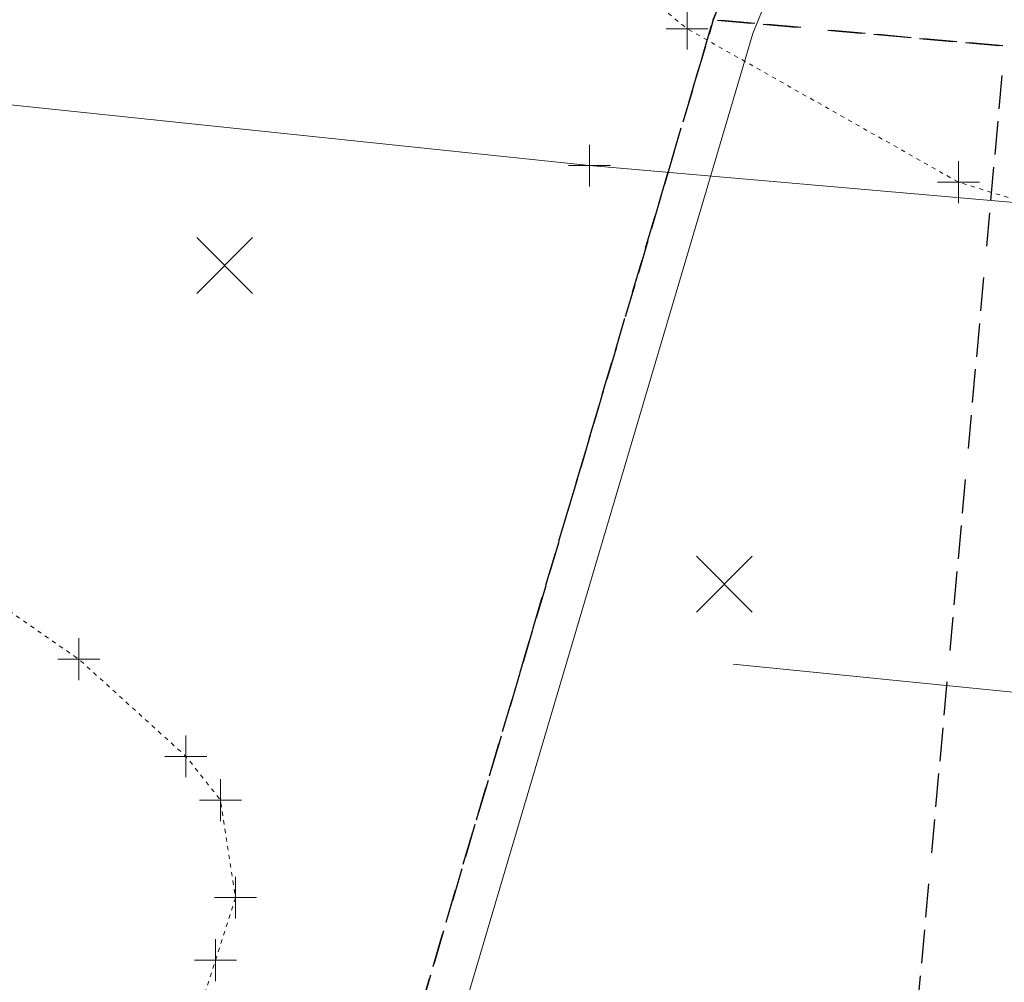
# Model space of a CAD drawing. Header units: feet. Extents: x 1620404 to 1693143, y 557267 to 607752.
# Tile 40 of 107: x 1620896 to 1620919, y 607410 to 607433. Entities that reach past the tile are written whole.
import ezdxf

# ---------------------------------------------------------------- set-up
doc = ezdxf.new("R2010")
doc.units = ezdxf.units.FT
doc.header["$MEASUREMENT"] = 0
for name, pattern in [('constlimit', [0]), ('DGN Style 5', [0.190142, 0.081489, -0.108652]), ('esmtshex', [4.75, 0.8, -0.325, -0.325, 0.8, -0.3, 0.8, -0.3, 0.8, -0.3]), ('gasex', [0]), ('rowex', [4.85, 0.8, -0.375, -0.375, 0.8, -0.3, 0.8, -0.3, 0.8, -0.3])]:
    doc.linetypes.add(name, pattern=pattern)
for name, color, linetype, lineweight in [('PV_X_Driveway', 7, 'DGN Style 5', 0), ('RW_P_Const_Limits', 120, 'constlimit', 0), ('RW_X_Esmt_SH', 6, 'esmtshex', 30), ('RW_X_Fee_RW', 6, 'rowex', 30), ('SV_X_Random_Point (Construction)', 7, 'Continuous', 0), ('UT_X_Gas', 40, 'gasex', 0)]:
    doc.layers.add(name, color=color, linetype=linetype, lineweight=lineweight)
doc.layers.add('SC_Scratch13', color=7, linetype='Continuous', lineweight=0, plot=False)
doc.layers.add('SV_X_Shot_Marker (Construction)', color=40, linetype='Continuous', lineweight=0, transparency=0.5)

# ---------------------------------------------------------------- blocks, each defined once
blk = doc.blocks.new('SVPT_338')
at = {"layer": 'SV_X_Shot_Marker (Construction)', "transparency": 33554495}
for p, q in [((0, 0.025), (0, -0.025)), ((-0.025, 0), (0.025, 0))]:
    blk.add_line(p, q, dxfattribs=at)
blk.add_point((0, 0), dxfattribs=at)
blk = doc.blocks.new('SVPT_339')
at = {"layer": 'SV_X_Shot_Marker (Construction)', "transparency": 33554495}
for p, q in [((0, 0.025), (0, -0.025)), ((-0.025, 0), (0.025, 0))]:
    blk.add_line(p, q, dxfattribs=at)
blk.add_point((0, 0), dxfattribs=at)
blk = doc.blocks.new('SVPT_386')
at = {"layer": 'SV_X_Shot_Marker (Construction)', "transparency": 33554495}
for p, q in [((0, 0.025), (0, -0.025)), ((-0.025, 0), (0.025, 0))]:
    blk.add_line(p, q, dxfattribs=at)
blk.add_point((0, 0), dxfattribs=at)
blk = doc.blocks.new('SVPT_387')
at = {"layer": 'SV_X_Shot_Marker (Construction)', "transparency": 33554495}
for p, q in [((0, 0.025), (0, -0.025)), ((-0.025, 0), (0.025, 0))]:
    blk.add_line(p, q, dxfattribs=at)
blk.add_point((0, 0), dxfattribs=at)
blk = doc.blocks.new('SVPT_388')
at = {"layer": 'SV_X_Shot_Marker (Construction)', "transparency": 33554495}
for p, q in [((0, 0.025), (0, -0.025)), ((-0.025, 0), (0.025, 0))]:
    blk.add_line(p, q, dxfattribs=at)
blk.add_point((0, 0), dxfattribs=at)
blk = doc.blocks.new('SVPT_389')
at = {"layer": 'SV_X_Shot_Marker (Construction)', "transparency": 33554495}
for p, q in [((0, 0.025), (0, -0.025)), ((-0.025, 0), (0.025, 0))]:
    blk.add_line(p, q, dxfattribs=at)
blk.add_point((0, 0), dxfattribs=at)
blk = doc.blocks.new('SVPT_390')
at = {"layer": 'SV_X_Shot_Marker (Construction)', "transparency": 33554495}
for p, q in [((0, 0.025), (0, -0.025)), ((-0.025, 0), (0.025, 0))]:
    blk.add_line(p, q, dxfattribs=at)
blk.add_point((0, 0), dxfattribs=at)
blk = doc.blocks.new('X_56')
at = {"layer": 'SV_X_Random_Point (Construction)', "color": 7, "linetype": 'Continuous', "lineweight": 0, "transparency": 33554559}
for p, q in [((-0.0333, -0.0334), (0.0333, 0.0334)), ((-0.0333, 0.0334), (0.0333, -0.0334))]:
    blk.add_line(p, q, dxfattribs=at)
blk = doc.blocks.new('X_57')
at = {"layer": 'SV_X_Random_Point (Construction)', "color": 7, "linetype": 'Continuous', "lineweight": 0, "transparency": 33554559}
for p, q in [((-0.0333, -0.0334), (0.0333, 0.0334)), ((-0.0333, 0.0334), (0.0333, -0.0334))]:
    blk.add_line(p, q, dxfattribs=at)
blk = doc.blocks.new('SVPT_1117')
at = {"layer": 'SV_X_Shot_Marker (Construction)', "transparency": 33554495}
for p, q in [((0, 0.025), (0, -0.025)), ((-0.025, 0), (0.025, 0))]:
    blk.add_line(p, q, dxfattribs=at)
blk.add_point((0, 0), dxfattribs=at)

msp = doc.modelspace()

# ---------------------------------------------------------------- linework, layer by layer
at = {"layer": 'PV_X_Driveway', "flags": 128}
for points in [[(1620928.969, 607427.558), (1620924.129, 607427.813), (1620918.4, 607429.585), (1620911.913, 607433.251), (1620910.04, 607434.799), (1620909.505, 607436.457), (1620909.209, 607439.35)], [(1620830.833, 607363.592), (1620838.698, 607363.398), (1620844.436, 607364.027), (1620847.776, 607364.944), (1620849.817, 607366.113), (1620850.305, 607366.436), (1620850.861, 607368.325), (1620854.264, 607368.249), (1620854.922, 607372.936), (1620859.624, 607372.405), (1620861.853, 607372.163), (1620863.634, 607372.487), (1620865.854, 607373.61), (1620867.478, 607374.653), (1620883.102, 607388.071), (1620892.984, 607397.589), (1620897.014, 607402.592), (1620899.53, 607407.59), (1620900.643, 607410.997), (1620901.12, 607412.489), (1620900.763, 607414.817), (1620899.935, 607415.865), (1620897.376, 607418.186), (1620894.201, 607420.382), (1620881.045, 607424.843)]]:
    msp.add_lwpolyline(points, dxfattribs=at)
at = {"layer": 'RW_P_Const_Limits'}
for p, q in [((1620913.485, 607433.135), (1620928.093, 607469.057)), ((1620897.565, 607379.371), (1620913.485, 607433.135))]:
    msp.add_line(p, q, dxfattribs=at)
at = {"layer": 'RW_X_Esmt_SH'}
for p, q in [((1620912.54, 607433.466), (1620924.638, 607463.214)), ((1620912.54, 607433.466), (1620924.638, 607463.214)), ((1620898.062, 607384.574), (1620912.54, 607433.466)), ((1620898.062, 607384.574), (1620912.54, 607433.466))]:
    msp.add_line(p, q, dxfattribs=at)
at = {"layer": 'RW_X_Fee_RW', "flags": 128}
msp.add_lwpolyline([(1620914.993, 607383.038), (1620919.511, 607432.833), (1620912.54, 607433.466), (1620921.862, 607432.62), (1620924.638, 607463.214), (1620912.54, 607433.466), (1620898.062, 607384.574), (1620914.993, 607383.038)], close=True, dxfattribs=at)
at = {"layer": 'SC_Scratch13'}
msp.add_line((1620913.019, 607418.07), (1620953.008, 607414.06), dxfattribs=at)
at = {"layer": 'UT_X_Gas', "flags": 128}
msp.add_lwpolyline([(1620927.13, 607428.456), (1620909.581, 607429.98), (1620889.423, 607432.089)], dxfattribs=at)

# ---------------------------------------------------------------- block references
at = {"layer": 'SV_X_Random_Point (Construction)', "color": 7, "linetype": 'Continuous', "lineweight": 0, "transparency": 33554559, "xscale": 20, "yscale": 20, "zscale": 20}
for name, p in [('X_56', (1620900.86, 607427.593)), ('X_57', (1620912.807, 607419.98))]:
    msp.add_blockref(name, p, dxfattribs=at)
at = {"layer": 'SV_X_Shot_Marker (Construction)', "transparency": 33554495, "xscale": 20, "yscale": 20, "zscale": 20}
for name, p in [('SVPT_339', (1620911.913, 607433.251)), ('SVPT_1117', (1620909.581, 607429.98)), ('SVPT_338', (1620918.4, 607429.585)), ('SVPT_390', (1620897.376, 607418.186)), ('SVPT_389', (1620899.935, 607415.865)), ('SVPT_388', (1620900.763, 607414.817)), ('SVPT_387', (1620901.12, 607412.489)), ('SVPT_386', (1620900.643, 607410.997))]:
    msp.add_blockref(name, p, dxfattribs=at)

doc.saveas('drawing.dxf')
